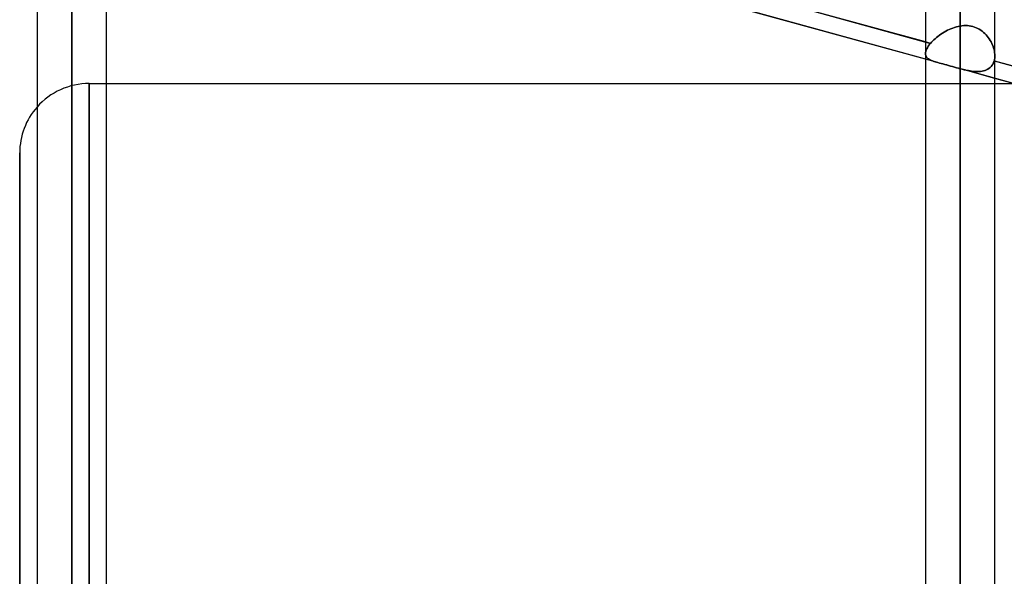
# Model space of a CAD drawing. Header units: millimetres. Extents: x -132 to 52, y -156 to 156.
# Tile 43 of 79: x -64 to -49.81, y 24.4 to 32.42. Entities that reach past the tile are written whole.
import ezdxf

# ---------------------------------------------------------------- set-up
doc = ezdxf.new("R2010")
doc.units = ezdxf.units.MM
doc.layers.add('MAIN-1', color=7, linetype='Continuous')

msp = doc.modelspace()

# ---------------------------------------------------------------- linework, layer by layer
at = {"layer": 'MAIN-1'}
for p, q in [((-50.45, 0), (-50.45, 72.547)), ((-50.45, 72.547), (-50.45, 0)), ((-50.95, 72.104), (-50.95, 0)), ((-50.95, 72.104), (-50.95, 0)), ((-49.95, 0), (-49.95, 72.119)), ((-49.95, 0), (-49.95, 72.119)), ((-50.45, 71.88), (-50.45, 0)), ((-50.45, 0), (-50.45, 71.88)), ((-63.25, 0), (-63.25, 69.009)), ((-63.25, 69.009), (-63.25, 0)), ((-63.75, 68.696), (-63.75, 0)), ((-63.75, 68.696), (-63.75, 0)), ((-62.75, 0), (-62.75, 68.582)), ((-62.75, 0), (-62.75, 68.582)), ((-63.25, 68.204), (-63.25, 0)), ((-63.25, 0), (-63.25, 68.204)), ((-63.25, 0), (-63.25, 63.393)), ((-63.25, 63.393), (-63.25, 0)), ((-63.75, 63.179), (-63.75, 0)), ((-63.75, 63.179), (-63.75, 0)), ((-62.75, 0), (-62.75, 63.179)), ((-62.75, 0), (-62.75, 63.179)), ((-63.25, 62.686), (-63.25, 0)), ((-63.25, 0), (-63.25, 62.686)), ((-63.25, 0), (-63.25, 57.875)), ((-63.25, 57.875), (-63.25, 0)), ((-63.75, 57.66), (-63.75, 0)), ((-63.75, 57.66), (-63.75, 0)), ((-62.75, 0), (-62.75, 57.66)), ((-62.75, 0), (-62.75, 57.66)), ((-63.25, 57.167), (-63.25, 0)), ((-63.25, 0), (-63.25, 57.167)), ((-63.25, 0), (-63.25, 52.355)), ((-63.25, 52.355), (-63.25, 0)), ((-63.75, 52.142), (-63.75, 0)), ((-63.75, 52.142), (-63.75, 0)), ((-62.75, 0), (-62.75, 52.142)), ((-62.75, 0), (-62.75, 52.142)), ((-63.25, 51.648), (-63.25, 0)), ((-63.25, 0), (-63.25, 51.648)), ((-63.25, 0), (-63.25, 46.835)), ((-63.25, 46.835), (-63.25, 0)), ((-63.75, 46.622), (-63.75, 0)), ((-63.75, 46.622), (-63.75, 0)), ((-62.75, 0), (-62.75, 46.622)), ((-62.75, 0), (-62.75, 46.622)), ((-63.25, 46.127), (-63.25, 0)), ((-63.25, 0), (-63.25, 46.127)), ((-63.25, 0), (-63.25, 41.314)), ((-63.25, 41.314), (-63.25, 0)), ((-63.75, 41.101), (-63.75, 0)), ((-63.75, 41.101), (-63.75, 0)), ((-62.75, 0), (-62.75, 41.101)), ((-62.75, 0), (-62.75, 41.101)), ((-63.25, 40.606), (-63.25, 0)), ((-63.25, 0), (-63.25, 40.606)), ((-63.25, 0), (-63.25, 35.791)), ((-63.25, 35.791), (-63.25, 0)), ((-63.75, 35.583), (-63.75, 0)), ((-63.75, 35.583), (-63.75, 0)), ((-62.761, 35.362), (-50.877, 32.079)), ((-62.75, 0), (-62.75, 35.442)), ((-62.75, 0), (-62.75, 35.442)), ((-50.95, 32.099), (-62.75, 35.359)), ((-50.77, 31.802), (-63.299, 35.263)), ((-63.25, 35.249), (-63.25, 0)), ((-63.25, 0), (-63.25, 35.249)), ((-50.95, 31.852), (-62.75, 35.111)), ((-50.727, 32.211), (-50.749, 32.195)), ((-50.749, 32.195), (-50.727, 32.211)), ((-50.705, 32.226), (-50.727, 32.211)), ((-50.727, 32.211), (-50.705, 32.226)), ((-50.681, 32.24), (-50.705, 32.226)), ((-50.705, 32.226), (-50.681, 32.24)), ((-50.657, 32.254), (-50.681, 32.24)), ((-50.681, 32.24), (-50.657, 32.254)), ((-50.633, 32.267), (-50.657, 32.254)), ((-50.657, 32.254), (-50.633, 32.267)), ((-50.608, 32.279), (-50.633, 32.267)), ((-50.633, 32.267), (-50.608, 32.279)), ((-50.582, 32.29), (-50.608, 32.279)), ((-50.608, 32.279), (-50.582, 32.29)), ((-50.556, 32.3), (-50.582, 32.29)), ((-50.582, 32.29), (-50.557, 32.3)), ((-50.557, 32.3), (-50.53, 32.309)), ((-50.53, 32.309), (-50.556, 32.3)), ((-50.504, 32.317), (-50.53, 32.309)), ((-50.53, 32.309), (-50.504, 32.317)), ((-50.477, 32.324), (-50.504, 32.317)), ((-50.504, 32.317), (-50.477, 32.324)), ((-50.45, 32.329), (-50.477, 32.324)), ((-50.477, 32.324), (-50.45, 32.329)), ((-50.45, 32.329), (-50.424, 32.333)), ((-50.424, 32.333), (-50.45, 32.329)), ((-50.45, 0), (-50.45, 32.329)), ((-50.45, 32.329), (-50.45, 0)), ((-50.424, 32.333), (-50.398, 32.335)), ((-50.397, 32.335), (-50.424, 32.333)), ((-50.398, 32.335), (-50.371, 32.336)), ((-50.371, 32.336), (-50.397, 32.335)), ((-50.371, 32.336), (-50.345, 32.335)), ((-50.345, 32.335), (-50.371, 32.336)), ((-50.345, 32.335), (-50.32, 32.333)), ((-50.319, 32.332), (-50.345, 32.335)), ((-50.32, 32.333), (-50.294, 32.328)), ((-50.293, 32.328), (-50.319, 32.332)), ((-50.294, 32.328), (-50.269, 32.322)), ((-50.268, 32.322), (-50.293, 32.328)), ((-50.269, 32.322), (-50.244, 32.314)), ((-50.243, 32.314), (-50.268, 32.322)), ((-50.244, 32.314), (-50.22, 32.305)), ((-50.219, 32.305), (-50.243, 32.314)), ((-50.22, 32.305), (-50.197, 32.294)), ((-50.196, 32.294), (-50.219, 32.305)), ((-50.197, 32.294), (-50.174, 32.282)), ((-50.174, 32.282), (-50.196, 32.294)), ((-50.174, 32.282), (-50.153, 32.268)), ((-50.152, 32.268), (-50.174, 32.282)), ((-50.153, 32.268), (-50.132, 32.253)), ((-50.132, 32.253), (-50.152, 32.268)), ((-50.132, 32.253), (-50.112, 32.237)), ((-50.112, 32.236), (-50.132, 32.253)), ((-50.112, 32.237), (-50.094, 32.219)), ((-50.093, 32.219), (-50.112, 32.236)), ((-50.094, 32.219), (-50.076, 32.201)), ((-50.076, 32.201), (-50.093, 32.219)), ((-50.877, 32.079), (-50.95, 32.099)), ((-50.877, 32.079), (-50.894, 32.058)), ((-50.894, 32.058), (-50.877, 32.079)), ((-50.862, 32.096), (-50.877, 32.079)), ((-50.877, 32.079), (-50.862, 32.096)), ((-50.846, 32.113), (-50.862, 32.096)), ((-50.862, 32.096), (-50.846, 32.113)), ((-50.829, 32.13), (-50.846, 32.113)), ((-50.846, 32.113), (-50.829, 32.13)), ((-50.81, 32.146), (-50.829, 32.13)), ((-50.829, 32.13), (-50.81, 32.146)), ((-50.791, 32.163), (-50.81, 32.146)), ((-50.81, 32.146), (-50.791, 32.163)), ((-50.77, 32.179), (-50.791, 32.163)), ((-50.791, 32.163), (-50.77, 32.179)), ((-50.749, 32.195), (-50.77, 32.179)), ((-50.77, 32.179), (-50.749, 32.195)), ((-50.076, 32.201), (-50.06, 32.182)), ((-50.059, 32.182), (-50.076, 32.201)), ((-50.06, 32.182), (-50.044, 32.162)), ((-50.044, 32.162), (-50.059, 32.182)), ((-50.044, 32.162), (-50.03, 32.142)), ((-50.03, 32.142), (-50.044, 32.162)), ((-50.03, 32.142), (-50.017, 32.121)), ((-50.016, 32.121), (-50.03, 32.142)), ((-50.017, 32.121), (-50.004, 32.1)), ((-50.004, 32.099), (-50.016, 32.121)), ((-50.004, 32.1), (-49.993, 32.078)), ((-49.993, 32.077), (-50.004, 32.099)), ((-49.993, 32.078), (-49.984, 32.056)), ((-49.983, 32.055), (-49.993, 32.077)), ((-50.949, 31.945), (-50.95, 31.93)), ((-50.95, 31.93), (-50.949, 31.945)), ((-50.95, 31.932), (-50.95, 0)), ((-50.95, 31.932), (-50.95, 0)), ((-50.95, 31.93), (-50.949, 31.917)), ((-50.949, 31.917), (-50.95, 31.93)), ((-50.946, 31.962), (-50.949, 31.945)), ((-50.949, 31.945), (-50.946, 31.962)), ((-50.94, 31.98), (-50.946, 31.962)), ((-50.946, 31.962), (-50.94, 31.98)), ((-50.932, 31.998), (-50.94, 31.98)), ((-50.94, 31.98), (-50.932, 31.998)), ((-50.922, 32.017), (-50.932, 31.998)), ((-50.932, 31.998), (-50.922, 32.017)), ((-50.909, 32.037), (-50.922, 32.017)), ((-50.922, 32.017), (-50.909, 32.037)), ((-50.894, 32.058), (-50.909, 32.037)), ((-50.909, 32.037), (-50.894, 32.058)), ((-49.984, 32.056), (-49.975, 32.033)), ((-49.975, 32.033), (-49.983, 32.055)), ((-49.975, 32.033), (-49.967, 32.011)), ((-49.967, 32.011), (-49.975, 32.033)), ((-49.967, 32.011), (-49.961, 31.989)), ((-49.961, 31.989), (-49.967, 32.011)), ((-49.961, 31.989), (-49.957, 31.967)), ((-49.956, 31.966), (-49.961, 31.989)), ((-49.957, 31.967), (-49.953, 31.944)), ((-49.953, 31.944), (-49.956, 31.966)), ((-49.953, 31.944), (-49.951, 31.923)), ((-49.951, 31.923), (-49.953, 31.944)), ((-49.951, 31.923), (-49.95, 31.901)), ((-49.95, 31.901), (-49.951, 31.923)), ((-50.77, 31.802), (-50.95, 31.852)), ((-50.949, 31.917), (-50.946, 31.904)), ((-50.946, 31.904), (-50.949, 31.917)), ((-50.946, 31.904), (-50.941, 31.893)), ((-50.941, 31.893), (-50.946, 31.904)), ((-50.941, 31.893), (-50.934, 31.882)), ((-50.934, 31.882), (-50.941, 31.893)), ((-50.934, 31.882), (-50.926, 31.872)), ((-50.926, 31.872), (-50.934, 31.882)), ((-50.926, 31.872), (-50.917, 31.863)), ((-50.917, 31.863), (-50.926, 31.872)), ((-50.917, 31.863), (-50.906, 31.855)), ((-50.905, 31.854), (-50.917, 31.863)), ((-50.906, 31.855), (-50.893, 31.847)), ((-50.893, 31.847), (-50.905, 31.854)), ((-50.893, 31.847), (-50.879, 31.84)), ((-50.879, 31.839), (-50.893, 31.847)), ((-50.879, 31.84), (-50.864, 31.833)), ((-50.864, 31.832), (-50.879, 31.839)), ((-50.864, 31.833), (-50.848, 31.826)), ((-50.847, 31.826), (-50.864, 31.832)), ((-50.848, 31.826), (-50.83, 31.82)), ((-50.83, 31.82), (-50.847, 31.826)), ((-50.83, 31.82), (-50.811, 31.814)), ((-50.811, 31.814), (-50.83, 31.82)), ((-50.811, 31.814), (-50.791, 31.808)), ((-50.791, 31.808), (-50.811, 31.814)), ((-50.791, 31.808), (-50.77, 31.802)), ((-50.77, 31.802), (-50.791, 31.808)), ((-50.77, 31.802), (-50.747, 31.796)), ((-50.747, 31.796), (-50.77, 31.802)), ((-50.747, 31.796), (-50.723, 31.789)), ((-50.723, 31.789), (-50.747, 31.796)), ((-50.723, 31.789), (-50.698, 31.782)), ((-50.697, 31.782), (-50.723, 31.789)), ((-50.698, 31.782), (-50.672, 31.775)), ((-50.671, 31.775), (-50.697, 31.782)), ((-49.987, 31.766), (-49.976, 31.784)), ((-49.973, 31.79), (-49.982, 31.774)), ((-49.976, 31.784), (-49.967, 31.804)), ((-49.966, 31.808), (-49.973, 31.79)), ((-49.967, 31.804), (-49.96, 31.826)), ((-49.96, 31.826), (-49.966, 31.808)), ((-49.957, 31.838), (-49.96, 31.826)), ((-49.96, 31.826), (-49.957, 31.838)), ((-49.95, 31.823), (-49.96, 31.826)), ((-49.96, 31.826), (-38.072, 28.542)), ((-49.954, 31.85), (-49.957, 31.838)), ((-49.957, 31.838), (-49.954, 31.85)), ((-49.952, 31.863), (-49.954, 31.85)), ((-49.954, 31.85), (-49.952, 31.862)), ((-49.951, 31.875), (-49.952, 31.863)), ((-49.952, 31.862), (-49.951, 31.875)), ((-49.95, 31.888), (-49.951, 31.875)), ((-49.951, 31.875), (-49.95, 31.888)), ((-49.95, 31.901), (-49.95, 31.888)), ((-49.95, 31.888), (-49.95, 31.901)), ((-49.95, 0), (-49.95, 31.9)), ((-49.95, 0), (-49.95, 31.9)), ((-38.15, 28.564), (-49.95, 31.823)), ((-50.672, 31.775), (-50.645, 31.768)), ((-50.644, 31.768), (-50.671, 31.775)), ((-50.645, 31.768), (-50.617, 31.76)), ((-50.617, 31.76), (-50.644, 31.768)), ((-50.617, 31.76), (-50.588, 31.752)), ((-50.588, 31.752), (-50.617, 31.76)), ((-50.588, 31.752), (-50.56, 31.744)), ((-50.56, 31.744), (-50.588, 31.752)), ((-50.56, 31.744), (-50.531, 31.736)), ((-50.531, 31.736), (-50.56, 31.744)), ((-50.531, 31.736), (-50.502, 31.728)), ((-50.502, 31.728), (-50.531, 31.736)), ((-50.502, 31.728), (-50.474, 31.72)), ((-50.474, 31.72), (-50.502, 31.728)), ((-37.989, 28.272), (-50.475, 31.72)), ((-49.95, 31.575), (-50.475, 31.72)), ((-50.474, 31.72), (-50.47, 31.719)), ((-50.47, 31.719), (-50.474, 31.72)), ((-50.47, 31.719), (-50.466, 31.718)), ((-50.466, 31.718), (-50.47, 31.719)), ((-50.466, 31.718), (-50.462, 31.717)), ((-50.462, 31.717), (-50.466, 31.718)), ((-50.462, 31.717), (-50.458, 31.716)), ((-50.458, 31.716), (-50.462, 31.717)), ((-50.458, 31.716), (-50.454, 31.715)), ((-50.454, 31.715), (-50.458, 31.716)), ((-50.454, 31.715), (-50.45, 31.714)), ((-50.45, 31.714), (-50.454, 31.715)), ((-50.45, 31.714), (-50.45, 0)), ((-50.45, 0), (-50.45, 31.714)), ((-50.45, 31.714), (-50.421, 31.706)), ((-50.426, 31.707), (-50.45, 31.714)), ((-50.402, 31.701), (-50.426, 31.707)), ((-50.421, 31.706), (-50.393, 31.699)), ((-50.378, 31.696), (-50.402, 31.701)), ((-50.393, 31.699), (-50.365, 31.693)), ((-50.354, 31.69), (-50.378, 31.696)), ((-50.365, 31.693), (-50.338, 31.687)), ((-50.331, 31.686), (-50.354, 31.69)), ((-50.338, 31.687), (-50.311, 31.682)), ((-50.307, 31.682), (-50.331, 31.686)), ((-50.311, 31.682), (-50.284, 31.678)), ((-50.284, 31.678), (-50.307, 31.682)), ((-50.284, 31.678), (-50.258, 31.675)), ((-50.261, 31.675), (-50.284, 31.678)), ((-50.238, 31.673), (-50.261, 31.675)), ((-50.258, 31.675), (-50.232, 31.673)), ((-50.216, 31.672), (-50.238, 31.673)), ((-50.232, 31.673), (-50.207, 31.672)), ((-50.194, 31.672), (-50.216, 31.672)), ((-50.207, 31.672), (-50.182, 31.673)), ((-50.173, 31.673), (-50.194, 31.672)), ((-50.182, 31.673), (-50.157, 31.675)), ((-50.153, 31.675), (-50.173, 31.673)), ((-50.157, 31.675), (-50.133, 31.678)), ((-50.133, 31.678), (-50.153, 31.675)), ((-50.133, 31.678), (-50.111, 31.683)), ((-50.113, 31.682), (-50.133, 31.678)), ((-50.095, 31.687), (-50.113, 31.682)), ((-50.111, 31.683), (-50.089, 31.689)), ((-50.077, 31.694), (-50.095, 31.687)), ((-50.089, 31.689), (-50.068, 31.698)), ((-50.06, 31.702), (-50.077, 31.694)), ((-50.068, 31.698), (-50.049, 31.708)), ((-50.045, 31.711), (-50.06, 31.702)), ((-50.049, 31.708), (-50.031, 31.72)), ((-50.03, 31.721), (-50.045, 31.711)), ((-50.031, 31.72), (-50.015, 31.733)), ((-50.016, 31.732), (-50.03, 31.721)), ((-50.003, 31.745), (-50.016, 31.732)), ((-50.015, 31.733), (-50, 31.749)), ((-49.992, 31.759), (-50.003, 31.745)), ((-50, 31.749), (-49.987, 31.766)), ((-49.982, 31.774), (-49.992, 31.759)), ((-63, 31.5), (-63, 0)), ((-63, 0), (-63, 31.5)), ((-63, 31.5), (-62.75, 31.5)), ((-62.75, 31.5), (-50.95, 31.5)), ((-50.95, 31.5), (-49.95, 31.5)), ((-38.15, 28.316), (-49.95, 31.575)), ((-49.95, 31.5), (-49.677, 31.5)), ((-64, 30.5), (-64, -30.5)), ((-64, -30.5), (-64, 30.5))]:
    msp.add_line(p, q, dxfattribs=at)
for start, end in [(90, 138.5904), (138.5904, 180)]:
    msp.add_arc((-63, 30.5), 1, start, end, dxfattribs=at)

doc.saveas('drawing.dxf')
